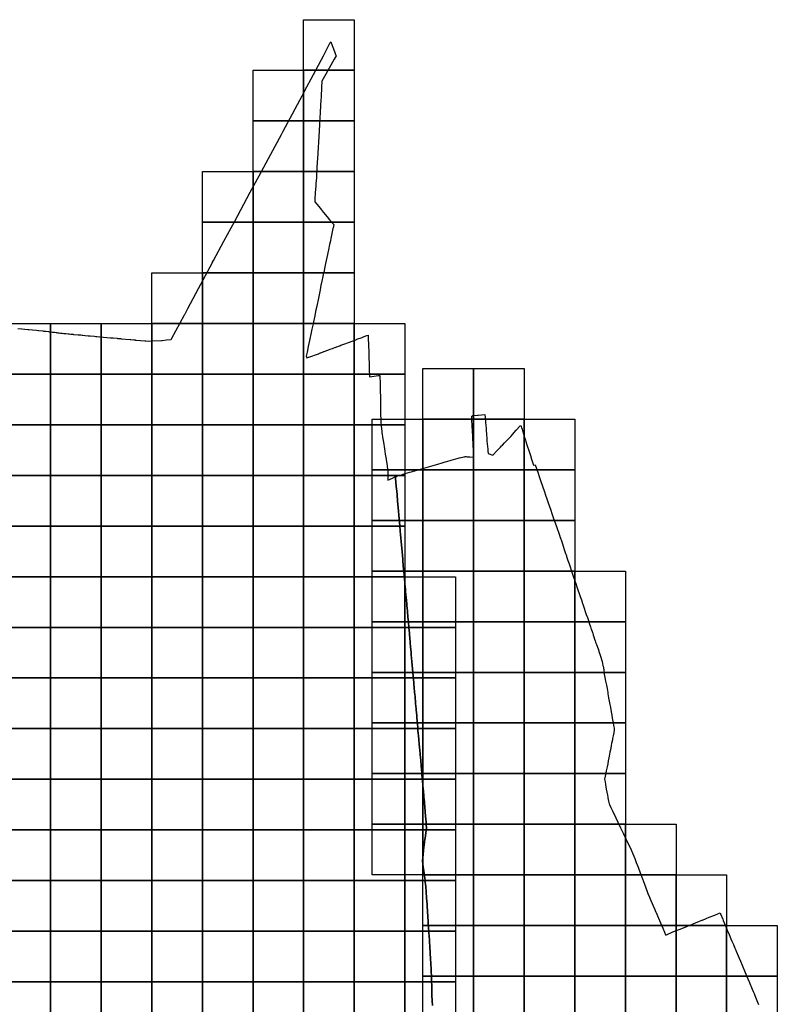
# Model space of a CAD drawing. Header units: inches. Extents: x 116505 to 164884, y 438464 to 468697.
# Tile 17 of 20: x 140192 to 147672, y 458974 to 468697. Entities that reach past the tile are written whole.
import ezdxf

# ---------------------------------------------------------------- set-up
doc = ezdxf.new("R2010")
doc.units = ezdxf.units.IN
doc.header["$MEASUREMENT"] = 0
for name, color, linetype in [('BLADINDELING_DE BILT', 10, 'Continuous'), ('BLADINDELING_ZEIST', 10, 'Continuous'), ('GEMEENTEGRENS_DE BILT', 10, 'Continuous'), ('GEMEENTEGRENS_ZEIST', 10, 'Continuous')]:
    doc.layers.add(name, color=color, linetype=linetype)

msp = doc.modelspace()

# ---------------------------------------------------------------- linework, layer by layer
at = {"layer": 'BLADINDELING_DE BILT', "color": 153, "true_color": 0x4c8cd9}
for points in [[(142995.861, 468196.589), (142995.861, 468696.589), (143495.861, 468696.589), (143495.861, 468196.589)], [(142495.861, 467696.589), (142495.861, 468196.589), (142995.861, 468196.589), (142995.861, 467696.589)], [(142995.861, 467696.589), (142995.861, 468196.589), (143495.861, 468196.589), (143495.861, 467696.589)], [(142495.861, 467196.589), (142495.861, 467696.589), (142995.861, 467696.589), (142995.861, 467196.589)], [(142995.861, 467196.589), (142995.861, 467696.589), (143495.861, 467696.589), (143495.861, 467196.589)], [(141995.861, 466696.589), (141995.861, 467196.589), (142495.861, 467196.589), (142495.861, 466696.589)], [(142495.861, 466696.589), (142495.861, 467196.589), (142995.861, 467196.589), (142995.861, 466696.589)], [(142995.861, 466696.589), (142995.861, 467196.589), (143495.861, 467196.589), (143495.861, 466696.589)], [(141995.861, 466196.589), (141995.861, 466696.589), (142495.861, 466696.589), (142495.861, 466196.589)], [(142495.861, 466196.589), (142495.861, 466696.589), (142995.861, 466696.589), (142995.861, 466196.589)], [(142995.861, 466196.589), (142995.861, 466696.589), (143495.861, 466696.589), (143495.861, 466196.589)], [(141495.861, 465696.589), (141495.861, 466196.589), (141995.861, 466196.589), (141995.861, 465696.589)], [(141995.861, 465696.589), (141995.861, 466196.589), (142495.861, 466196.589), (142495.861, 465696.589)], [(142495.861, 465696.589), (142495.861, 466196.589), (142995.861, 466196.589), (142995.861, 465696.589)], [(142995.861, 465696.589), (142995.861, 466196.589), (143495.861, 466196.589), (143495.861, 465696.589)], [(139995.861, 465196.589), (139995.861, 465696.589), (140495.861, 465696.589), (140495.861, 465196.589)], [(140495.861, 465196.589), (140495.861, 465696.589), (140995.861, 465696.589), (140995.861, 465196.589)], [(140995.861, 465196.589), (140995.861, 465696.589), (141495.861, 465696.589), (141495.861, 465196.589)], [(141495.861, 465196.589), (141495.861, 465696.589), (141995.861, 465696.589), (141995.861, 465196.589)], [(141995.861, 465196.589), (141995.861, 465696.589), (142495.861, 465696.589), (142495.861, 465196.589)], [(142495.861, 465196.589), (142495.861, 465696.589), (142995.861, 465696.589), (142995.861, 465196.589)], [(142995.861, 465196.589), (142995.861, 465696.589), (143495.861, 465696.589), (143495.861, 465196.589)], [(143495.861, 465196.589), (143495.861, 465696.589), (143995.861, 465696.589), (143995.861, 465196.589)], [(139995.861, 464696.589), (139995.861, 465196.589), (140495.861, 465196.589), (140495.861, 464696.589)], [(140495.861, 464696.589), (140495.861, 465196.589), (140995.861, 465196.589), (140995.861, 464696.589)], [(140995.861, 464696.589), (140995.861, 465196.589), (141495.861, 465196.589), (141495.861, 464696.589)], [(141495.861, 464696.589), (141495.861, 465196.589), (141995.861, 465196.589), (141995.861, 464696.589)], [(141995.861, 464696.589), (141995.861, 465196.589), (142495.861, 465196.589), (142495.861, 464696.589)], [(142495.861, 464696.589), (142495.861, 465196.589), (142995.861, 465196.589), (142995.861, 464696.589)], [(142995.861, 464696.589), (142995.861, 465196.589), (143495.861, 465196.589), (143495.861, 464696.589)], [(143495.861, 464696.589), (143495.861, 465196.589), (143995.861, 465196.589), (143995.861, 464696.589)], [(139995.861, 464196.589), (139995.861, 464696.589), (140495.861, 464696.589), (140495.861, 464196.589)], [(140495.861, 464196.589), (140495.861, 464696.589), (140995.861, 464696.589), (140995.861, 464196.589)], [(140995.861, 464196.589), (140995.861, 464696.589), (141495.861, 464696.589), (141495.861, 464196.589)], [(141495.861, 464196.589), (141495.861, 464696.589), (141995.861, 464696.589), (141995.861, 464196.589)], [(141995.861, 464196.589), (141995.861, 464696.589), (142495.861, 464696.589), (142495.861, 464196.589)], [(142495.861, 464196.589), (142495.861, 464696.589), (142995.861, 464696.589), (142995.861, 464196.589)], [(142995.861, 464196.589), (142995.861, 464696.589), (143495.861, 464696.589), (143495.861, 464196.589)], [(143495.861, 464196.589), (143495.861, 464696.589), (143995.861, 464696.589), (143995.861, 464196.589)], [(139995.861, 463696.589), (139995.861, 464196.589), (140495.861, 464196.589), (140495.861, 463696.589)], [(140495.861, 463696.589), (140495.861, 464196.589), (140995.861, 464196.589), (140995.861, 463696.589)], [(140995.861, 463696.589), (140995.861, 464196.589), (141495.861, 464196.589), (141495.861, 463696.589)], [(141495.861, 463696.589), (141495.861, 464196.589), (141995.861, 464196.589), (141995.861, 463696.589)], [(141995.861, 463696.589), (141995.861, 464196.589), (142495.861, 464196.589), (142495.861, 463696.589)], [(142495.861, 463696.589), (142495.861, 464196.589), (142995.861, 464196.589), (142995.861, 463696.589)], [(142995.861, 463696.589), (142995.861, 464196.589), (143495.861, 464196.589), (143495.861, 463696.589)], [(143495.861, 463696.589), (143495.861, 464196.589), (143995.861, 464196.589), (143995.861, 463696.589)], [(139995.861, 463196.589), (139995.861, 463696.589), (140495.861, 463696.589), (140495.861, 463196.589)], [(140495.861, 463196.589), (140495.861, 463696.589), (140995.861, 463696.589), (140995.861, 463196.589)], [(140995.861, 463196.589), (140995.861, 463696.589), (141495.861, 463696.589), (141495.861, 463196.589)], [(141495.861, 463196.589), (141495.861, 463696.589), (141995.861, 463696.589), (141995.861, 463196.589)], [(141995.861, 463196.589), (141995.861, 463696.589), (142495.861, 463696.589), (142495.861, 463196.589)], [(142495.861, 463196.589), (142495.861, 463696.589), (142995.861, 463696.589), (142995.861, 463196.589)], [(142995.861, 463196.589), (142995.861, 463696.589), (143495.861, 463696.589), (143495.861, 463196.589)], [(143495.861, 463196.589), (143495.861, 463696.589), (143995.861, 463696.589), (143995.861, 463196.589)], [(139995.861, 462696.589), (139995.861, 463196.589), (140495.861, 463196.589), (140495.861, 462696.589)], [(140495.861, 462696.589), (140495.861, 463196.589), (140995.861, 463196.589), (140995.861, 462696.589)], [(140995.861, 462696.589), (140995.861, 463196.589), (141495.861, 463196.589), (141495.861, 462696.589)], [(141495.861, 462696.589), (141495.861, 463196.589), (141995.861, 463196.589), (141995.861, 462696.589)], [(141995.861, 462696.589), (141995.861, 463196.589), (142495.861, 463196.589), (142495.861, 462696.589)], [(142495.861, 462696.589), (142495.861, 463196.589), (142995.861, 463196.589), (142995.861, 462696.589)], [(142995.861, 462696.589), (142995.861, 463196.589), (143495.861, 463196.589), (143495.861, 462696.589)], [(143495.861, 462696.589), (143495.861, 463196.589), (143995.861, 463196.589), (143995.861, 462696.589)], [(143995.861, 462696.589), (143995.861, 463196.589), (144495.861, 463196.589), (144495.861, 462696.589)], [(139995.861, 462196.589), (139995.861, 462696.589), (140495.861, 462696.589), (140495.861, 462196.589)], [(140495.861, 462196.589), (140495.861, 462696.589), (140995.861, 462696.589), (140995.861, 462196.589)], [(140995.861, 462196.589), (140995.861, 462696.589), (141495.861, 462696.589), (141495.861, 462196.589)], [(141495.861, 462196.589), (141495.861, 462696.589), (141995.861, 462696.589), (141995.861, 462196.589)], [(141995.861, 462196.589), (141995.861, 462696.589), (142495.861, 462696.589), (142495.861, 462196.589)], [(142495.861, 462196.589), (142495.861, 462696.589), (142995.861, 462696.589), (142995.861, 462196.589)], [(142995.861, 462196.589), (142995.861, 462696.589), (143495.861, 462696.589), (143495.861, 462196.589)], [(143495.861, 462196.589), (143495.861, 462696.589), (143995.861, 462696.589), (143995.861, 462196.589)], [(143995.861, 462196.589), (143995.861, 462696.589), (144495.861, 462696.589), (144495.861, 462196.589)], [(139995.861, 461696.589), (139995.861, 462196.589), (140495.861, 462196.589), (140495.861, 461696.589)], [(140495.861, 461696.589), (140495.861, 462196.589), (140995.861, 462196.589), (140995.861, 461696.589)], [(140995.861, 461696.589), (140995.861, 462196.589), (141495.861, 462196.589), (141495.861, 461696.589)], [(141495.861, 461696.589), (141495.861, 462196.589), (141995.861, 462196.589), (141995.861, 461696.589)], [(141995.861, 461696.589), (141995.861, 462196.589), (142495.861, 462196.589), (142495.861, 461696.589)], [(142495.861, 461696.589), (142495.861, 462196.589), (142995.861, 462196.589), (142995.861, 461696.589)], [(142995.861, 461696.589), (142995.861, 462196.589), (143495.861, 462196.589), (143495.861, 461696.589)], [(143495.861, 461696.589), (143495.861, 462196.589), (143995.861, 462196.589), (143995.861, 461696.589)], [(143995.861, 461696.589), (143995.861, 462196.589), (144495.861, 462196.589), (144495.861, 461696.589)], [(139995.861, 461196.589), (139995.861, 461696.589), (140495.861, 461696.589), (140495.861, 461196.589)], [(140495.861, 461196.589), (140495.861, 461696.589), (140995.861, 461696.589), (140995.861, 461196.589)], [(140995.861, 461196.589), (140995.861, 461696.589), (141495.861, 461696.589), (141495.861, 461196.589)], [(141495.861, 461196.589), (141495.861, 461696.589), (141995.861, 461696.589), (141995.861, 461196.589)], [(141995.861, 461196.589), (141995.861, 461696.589), (142495.861, 461696.589), (142495.861, 461196.589)], [(142495.861, 461196.589), (142495.861, 461696.589), (142995.861, 461696.589), (142995.861, 461196.589)], [(142995.861, 461196.589), (142995.861, 461696.589), (143495.861, 461696.589), (143495.861, 461196.589)], [(143495.861, 461196.589), (143495.861, 461696.589), (143995.861, 461696.589), (143995.861, 461196.589)], [(143995.861, 461196.589), (143995.861, 461696.589), (144495.861, 461696.589), (144495.861, 461196.589)], [(139995.861, 460696.589), (139995.861, 461196.589), (140495.861, 461196.589), (140495.861, 460696.589)], [(140495.861, 460696.589), (140495.861, 461196.589), (140995.861, 461196.589), (140995.861, 460696.589)], [(140995.861, 460696.589), (140995.861, 461196.589), (141495.861, 461196.589), (141495.861, 460696.589)], [(141495.861, 460696.589), (141495.861, 461196.589), (141995.861, 461196.589), (141995.861, 460696.589)], [(141995.861, 460696.589), (141995.861, 461196.589), (142495.861, 461196.589), (142495.861, 460696.589)], [(142495.861, 460696.589), (142495.861, 461196.589), (142995.861, 461196.589), (142995.861, 460696.589)], [(142995.861, 460696.589), (142995.861, 461196.589), (143495.861, 461196.589), (143495.861, 460696.589)], [(143495.861, 460696.589), (143495.861, 461196.589), (143995.861, 461196.589), (143995.861, 460696.589)], [(143995.861, 460696.589), (143995.861, 461196.589), (144495.861, 461196.589), (144495.861, 460696.589)], [(139995.861, 460196.589), (139995.861, 460696.589), (140495.861, 460696.589), (140495.861, 460196.589)], [(140495.861, 460196.589), (140495.861, 460696.589), (140995.861, 460696.589), (140995.861, 460196.589)], [(140995.861, 460196.589), (140995.861, 460696.589), (141495.861, 460696.589), (141495.861, 460196.589)], [(141495.861, 460196.589), (141495.861, 460696.589), (141995.861, 460696.589), (141995.861, 460196.589)], [(141995.861, 460196.589), (141995.861, 460696.589), (142495.861, 460696.589), (142495.861, 460196.589)], [(142495.861, 460196.589), (142495.861, 460696.589), (142995.861, 460696.589), (142995.861, 460196.589)], [(142995.861, 460196.589), (142995.861, 460696.589), (143495.861, 460696.589), (143495.861, 460196.589)], [(143495.861, 460196.589), (143495.861, 460696.589), (143995.861, 460696.589), (143995.861, 460196.589)], [(143995.861, 460196.589), (143995.861, 460696.589), (144495.861, 460696.589), (144495.861, 460196.589)], [(139995.861, 459696.589), (139995.861, 460196.589), (140495.861, 460196.589), (140495.861, 459696.589)], [(140495.861, 459696.589), (140495.861, 460196.589), (140995.861, 460196.589), (140995.861, 459696.589)], [(140995.861, 459696.589), (140995.861, 460196.589), (141495.861, 460196.589), (141495.861, 459696.589)], [(141495.861, 459696.589), (141495.861, 460196.589), (141995.861, 460196.589), (141995.861, 459696.589)], [(141995.861, 459696.589), (141995.861, 460196.589), (142495.861, 460196.589), (142495.861, 459696.589)], [(142495.861, 459696.589), (142495.861, 460196.589), (142995.861, 460196.589), (142995.861, 459696.589)], [(142995.861, 459696.589), (142995.861, 460196.589), (143495.861, 460196.589), (143495.861, 459696.589)], [(143495.861, 459696.589), (143495.861, 460196.589), (143995.861, 460196.589), (143995.861, 459696.589)], [(143995.861, 459696.589), (143995.861, 460196.589), (144495.861, 460196.589), (144495.861, 459696.589)], [(139995.861, 459196.589), (139995.861, 459696.589), (140495.861, 459696.589), (140495.861, 459196.589)], [(140495.861, 459196.589), (140495.861, 459696.589), (140995.861, 459696.589), (140995.861, 459196.589)], [(140995.861, 459196.589), (140995.861, 459696.589), (141495.861, 459696.589), (141495.861, 459196.589)], [(141495.861, 459196.589), (141495.861, 459696.589), (141995.861, 459696.589), (141995.861, 459196.589)], [(141995.861, 459196.589), (141995.861, 459696.589), (142495.861, 459696.589), (142495.861, 459196.589)], [(142495.861, 459196.589), (142495.861, 459696.589), (142995.861, 459696.589), (142995.861, 459196.589)], [(142995.861, 459196.589), (142995.861, 459696.589), (143495.861, 459696.589), (143495.861, 459196.589)], [(143495.861, 459196.589), (143495.861, 459696.589), (143995.861, 459696.589), (143995.861, 459196.589)], [(143995.861, 459196.589), (143995.861, 459696.589), (144495.861, 459696.589), (144495.861, 459196.589)], [(139995.861, 458696.589), (139995.861, 459196.589), (140495.861, 459196.589), (140495.861, 458696.589)], [(140495.861, 458696.589), (140495.861, 459196.589), (140995.861, 459196.589), (140995.861, 458696.589)], [(140995.861, 458696.589), (140995.861, 459196.589), (141495.861, 459196.589), (141495.861, 458696.589)], [(141495.861, 458696.589), (141495.861, 459196.589), (141995.861, 459196.589), (141995.861, 458696.589)], [(141995.861, 458696.589), (141995.861, 459196.589), (142495.861, 459196.589), (142495.861, 458696.589)], [(142495.861, 458696.589), (142495.861, 459196.589), (142995.861, 459196.589), (142995.861, 458696.589)], [(142995.861, 458696.589), (142995.861, 459196.589), (143495.861, 459196.589), (143495.861, 458696.589)], [(143495.861, 458696.589), (143495.861, 459196.589), (143995.861, 459196.589), (143995.861, 458696.589)], [(143995.861, 458696.589), (143995.861, 459196.589), (144495.861, 459196.589), (144495.861, 458696.589)]]:
    msp.add_lwpolyline(points, close=True, dxfattribs=at)
at = {"layer": 'BLADINDELING_ZEIST', "color": 53, "true_color": 0xe3df68}
for points in [[(144172.304, 464752.273), (144172.304, 465252.273), (144672.304, 465252.273), (144672.304, 464752.273)], [(144672.304, 464752.273), (144672.304, 465252.273), (145172.304, 465252.273), (145172.304, 464752.273)], [(143672.304, 464252.273), (143672.304, 464752.273), (144172.304, 464752.273), (144172.304, 464252.273)], [(144172.304, 464252.273), (144172.304, 464752.273), (144672.304, 464752.273), (144672.304, 464252.273)], [(144672.304, 464252.273), (144672.304, 464752.273), (145172.304, 464752.273), (145172.304, 464252.273)], [(145172.304, 464252.273), (145172.304, 464752.273), (145672.304, 464752.273), (145672.304, 464252.273)], [(143672.304, 463752.273), (143672.304, 464252.273), (144172.304, 464252.273), (144172.304, 463752.273)], [(144172.304, 463752.273), (144172.304, 464252.273), (144672.304, 464252.273), (144672.304, 463752.273)], [(144672.304, 463752.273), (144672.304, 464252.273), (145172.304, 464252.273), (145172.304, 463752.273)], [(145172.304, 463752.273), (145172.304, 464252.273), (145672.304, 464252.273), (145672.304, 463752.273)], [(143672.304, 463252.273), (143672.304, 463752.273), (144172.304, 463752.273), (144172.304, 463252.273)], [(144172.304, 463252.273), (144172.304, 463752.273), (144672.304, 463752.273), (144672.304, 463252.273)], [(144672.304, 463252.273), (144672.304, 463752.273), (145172.304, 463752.273), (145172.304, 463252.273)], [(145172.304, 463252.273), (145172.304, 463752.273), (145672.304, 463752.273), (145672.304, 463252.273)], [(143672.304, 462752.273), (143672.304, 463252.273), (144172.304, 463252.273), (144172.304, 462752.273)], [(144172.304, 462752.273), (144172.304, 463252.273), (144672.304, 463252.273), (144672.304, 462752.273)], [(144672.304, 462752.273), (144672.304, 463252.273), (145172.304, 463252.273), (145172.304, 462752.273)], [(145172.304, 462752.273), (145172.304, 463252.273), (145672.304, 463252.273), (145672.304, 462752.273)], [(145672.304, 462752.273), (145672.304, 463252.273), (146172.304, 463252.273), (146172.304, 462752.273)], [(143672.304, 462252.273), (143672.304, 462752.273), (144172.304, 462752.273), (144172.304, 462252.273)], [(144172.304, 462252.273), (144172.304, 462752.273), (144672.304, 462752.273), (144672.304, 462252.273)], [(144672.304, 462252.273), (144672.304, 462752.273), (145172.304, 462752.273), (145172.304, 462252.273)], [(145172.304, 462252.273), (145172.304, 462752.273), (145672.304, 462752.273), (145672.304, 462252.273)], [(145672.304, 462252.273), (145672.304, 462752.273), (146172.304, 462752.273), (146172.304, 462252.273)], [(143672.304, 461752.273), (143672.304, 462252.273), (144172.304, 462252.273), (144172.304, 461752.273)], [(144172.304, 461752.273), (144172.304, 462252.273), (144672.304, 462252.273), (144672.304, 461752.273)], [(144672.304, 461752.273), (144672.304, 462252.273), (145172.304, 462252.273), (145172.304, 461752.273)], [(145172.304, 461752.273), (145172.304, 462252.273), (145672.304, 462252.273), (145672.304, 461752.273)], [(145672.304, 461752.273), (145672.304, 462252.273), (146172.304, 462252.273), (146172.304, 461752.273)], [(143672.304, 461252.273), (143672.304, 461752.273), (144172.304, 461752.273), (144172.304, 461252.273)], [(144172.304, 461252.273), (144172.304, 461752.273), (144672.304, 461752.273), (144672.304, 461252.273)], [(144672.304, 461252.273), (144672.304, 461752.273), (145172.304, 461752.273), (145172.304, 461252.273)], [(145172.304, 461252.273), (145172.304, 461752.273), (145672.304, 461752.273), (145672.304, 461252.273)], [(145672.304, 461252.273), (145672.304, 461752.273), (146172.304, 461752.273), (146172.304, 461252.273)], [(143672.304, 460752.273), (143672.304, 461252.273), (144172.304, 461252.273), (144172.304, 460752.273)], [(144172.304, 460752.273), (144172.304, 461252.273), (144672.304, 461252.273), (144672.304, 460752.273)], [(144672.304, 460752.273), (144672.304, 461252.273), (145172.304, 461252.273), (145172.304, 460752.273)], [(145172.304, 460752.273), (145172.304, 461252.273), (145672.304, 461252.273), (145672.304, 460752.273)], [(145672.304, 460752.273), (145672.304, 461252.273), (146172.304, 461252.273), (146172.304, 460752.273)], [(143672.304, 460252.273), (143672.304, 460752.273), (144172.304, 460752.273), (144172.304, 460252.273)], [(144172.304, 460252.273), (144172.304, 460752.273), (144672.304, 460752.273), (144672.304, 460252.273)], [(144672.304, 460252.273), (144672.304, 460752.273), (145172.304, 460752.273), (145172.304, 460252.273)], [(145172.304, 460252.273), (145172.304, 460752.273), (145672.304, 460752.273), (145672.304, 460252.273)], [(145672.304, 460252.273), (145672.304, 460752.273), (146172.304, 460752.273), (146172.304, 460252.273)], [(146172.304, 460252.273), (146172.304, 460752.273), (146672.304, 460752.273), (146672.304, 460252.273)], [(144172.304, 459752.273), (144172.304, 460252.273), (144672.304, 460252.273), (144672.304, 459752.273)], [(144672.304, 459752.273), (144672.304, 460252.273), (145172.304, 460252.273), (145172.304, 459752.273)], [(145172.304, 459752.273), (145172.304, 460252.273), (145672.304, 460252.273), (145672.304, 459752.273)], [(145672.304, 459752.273), (145672.304, 460252.273), (146172.304, 460252.273), (146172.304, 459752.273)], [(146172.304, 459752.273), (146172.304, 460252.273), (146672.304, 460252.273), (146672.304, 459752.273)], [(146672.304, 459752.273), (146672.304, 460252.273), (147172.304, 460252.273), (147172.304, 459752.273)], [(144172.304, 459252.273), (144172.304, 459752.273), (144672.304, 459752.273), (144672.304, 459252.273)], [(144672.304, 459252.273), (144672.304, 459752.273), (145172.304, 459752.273), (145172.304, 459252.273)], [(145172.304, 459252.273), (145172.304, 459752.273), (145672.304, 459752.273), (145672.304, 459252.273)], [(145672.304, 459252.273), (145672.304, 459752.273), (146172.304, 459752.273), (146172.304, 459252.273)], [(146172.304, 459252.273), (146172.304, 459752.273), (146672.304, 459752.273), (146672.304, 459252.273)], [(146672.304, 459252.273), (146672.304, 459752.273), (147172.304, 459752.273), (147172.304, 459252.273)], [(147172.304, 459252.273), (147172.304, 459752.273), (147672.304, 459752.273), (147672.304, 459252.273)], [(144172.304, 458752.273), (144172.304, 459252.273), (144672.304, 459252.273), (144672.304, 458752.273)], [(144672.304, 458752.273), (144672.304, 459252.273), (145172.304, 459252.273), (145172.304, 458752.273)], [(145172.304, 458752.273), (145172.304, 459252.273), (145672.304, 459252.273), (145672.304, 458752.273)], [(145672.304, 458752.273), (145672.304, 459252.273), (146172.304, 459252.273), (146172.304, 458752.273)], [(146172.304, 458752.273), (146172.304, 459252.273), (146672.304, 459252.273), (146672.304, 458752.273)], [(146672.304, 458752.273), (146672.304, 459252.273), (147172.304, 459252.273), (147172.304, 458752.273)], [(147172.304, 458752.273), (147172.304, 459252.273), (147672.304, 459252.273), (147672.304, 458752.273)]]:
    msp.add_lwpolyline(points, close=True, dxfattribs=at)
at = {"layer": 'GEMEENTEGRENS_DE BILT', "color": 153, "true_color": 0x4c8cd9}
msp.add_lwpolyline([(140172.23, 465646.58), (140211.74, 465642.86), (140242.17, 465640.13), (140273.811, 465637.097), (140282.13, 465636.3), (140320.01, 465632.96), (140357.48, 465629.89), (140377.351, 465628.093), (140380.376, 465628.146), (140420.89, 465623.24), (140425.645, 465622.653), (140451.27, 465619.49), (140476.414, 465616.513), (140481.891, 465615.864), (140497.38, 465614.03), (140515.506, 465611.935), (140522.025, 465611.182), (140530, 465610.26), (140534.712, 465609.711), (140550.815, 465607.835), (140555.84, 465607.25), (140566.165, 465606.102), (140566.217, 465606.096), (140582.274, 465604.31), (140583.35, 465604.19), (140596.23, 465602.79), (140599.655, 465602.236), (140607.03, 465601.041), (140610.34, 465600.506), (140611.05, 465600.391), (140627.847, 465598.394), (140628.947, 465598.263), (140631.313, 465598.045), (140641.55, 465597.104), (140644.352, 465596.846), (140645.925, 465596.701), (140648.72, 465596.448), (140670.077, 465594.518), (140682.103, 465593.431), (140697.1, 465592.076), (140706.828, 465591.197), (140709.843, 465590.924), (140713.001, 465590.639), (140721.282, 465589.891), (140725.021, 465589.553), (140726.27, 465589.44), (140770.276, 465585.52), (140773.356, 465585.246), (140776.98, 465584.923), (140795.16, 465583.304), (140810.23, 465581.962), (140815.95, 465581.452), (140816.404, 465581.412), (140839.929, 465579.316), (140869.389, 465576.491), (140887.425, 465574.762), (140929.837, 465570.904), (140943.201, 465569.689), (140952.324, 465568.859), (140984.633, 465565.921), (141089.447, 465556.387), (141113.733, 465554.178), (141154.376, 465550.481), (141157.907, 465550.16), (141185.72, 465547.57), (141189.787, 465547.192), (141191.255, 465547.055), (141194.748, 465546.73), (141283.041, 465538.509), (141289.093, 465537.973), (141318.782, 465535.345), (141325.009, 465534.794), (141333.27, 465534.063), (141337.032, 465533.73), (141343.009, 465533.201), (141384.279, 465529.548), (141429.21, 465525.53), (141438.78, 465524.772), (141464.57, 465522.73), (141491.84, 465524.55), (141496.87, 465524.82), (141498.45, 465524.905), (141593.167, 465529.99), (141594.493, 465530.072), (141600.336, 465530.381), (141642.238, 465534.517), (141688.276, 465539.062), (141691.609, 465545.273), (141819.708, 465783.939), (141822.355, 465788.87), (141824.615, 465793.081), (141852.152, 465844.403), (141905.816, 465944.419), (141958.545, 466042.691), (142096.695, 466300.151), (142097.122, 466300.944), (142106.83, 466319.036), (142208.545, 466508.571), (142315.016, 466706.992), (142434.716, 466929.962), (142468.803, 466993.468), (142555.575, 467155.131), (142670.476, 467369.24), (142775.711, 467563.263), (142779.6, 467570.516), (142786.218, 467582.859), (142789.492, 467588.966), (142790.494, 467590.835), (142792.766, 467595.072), (143003.033, 467987.219), (143004.488, 467989.932), (143009.195, 467998.71), (143011.626, 468003.244), (143027.964, 468034.08), (143070.331, 468114.042), (143190.486, 468340.819), (143258.841, 468469.829), (143262.586, 468476.898), (143276.075, 468443.09), (143290.223, 468407.631), (143303.893, 468372.699), (143311.668, 468353.068), (143316.961, 468339.7), (143307.641, 468323.591), (143298.532, 468307.296), (143281.461, 468276.757), (143214.602, 468158.477), (143174.957, 468089.119), (143174.218, 468074.35), (143173.958, 468069.144), (143173.944, 468068.873), (143172.732, 468045.199), (143171.862, 468013.202), (143171.062, 468001.129), (143170.564, 467992.14), (143169.782, 467974.857), (143169.347, 467965.245), (143168.887, 467955.08), (143167.563, 467928.737), (143166.156, 467908.24), (143148.502, 467597.825), (143132.827, 467322.218), (143130.825, 467293.981), (143127.401, 467229.258), (143123.133, 467150.677), (143121.779, 467125.609), (143121.331, 467121.398), (143120.731, 467115.026), (143116.709, 467072.317), (143114.848, 467052.558), (143110.866, 466991.896), (143106.958, 466925.669), (143105.225, 466898.294), (143144.539, 466850.449), (143171.039, 466818.254), (143175.976, 466812.256), (143192.773, 466791.849), (143227.442, 466750.243), (143251.073, 466721.883), (143292.658, 466672.993), (143285.953, 466642.36), (143284.269, 466633.287), (143274.357, 466586.742), (143267.487, 466552.834), (143256.326, 466500), (143251.178, 466476.013), (143240.726, 466424.886), (143224.538, 466348.671), (143211.436, 466287.636), (143204.95, 466256.452), (143193.553, 466200.371), (143190.01, 466183.912), (143185.364, 466162.327), (143175.793, 466115.582), (143169.051, 466085.033), (143167.075, 466075.169), (143158.034, 466030.032), (143140.905, 465947.403), (143124.722, 465869.092), (143120.3, 465846.352), (143119.868, 465844.131), (143118.706, 465838.152), (143118.411, 465836.634), (143117.44, 465831.638), (143105.845, 465774.463), (143105.289, 465771.72), (143092.814, 465712.35), (143091.596, 465706.553), (143080.335, 465652.563), (143077.668, 465639.773), (143067.033, 465591.154), (143057.612, 465544.324), (143054.609, 465529.399), (143041.129, 465470.143), (143029.902, 465415.163), (143020.959, 465373.337), (143028.108, 465356.728), (143038.267, 465360.566), (143044.568, 465362.947), (143046.743, 465364), (143077.016, 465375.363), (143113.679, 465388.568), (143131.766, 465394.679), (143144.119, 465398.853), (143145.448, 465399.521), (143147.323, 465400.314), (143149.791, 465401.358), (143151.778, 465402.198), (143162.181, 465406.602), (143164.55, 465407.605), (143187.494, 465415.915), (143195.709, 465418.89), (143198.309, 465419.775), (143225.89, 465430.452), (143233.553, 465433.418), (143257.229, 465442.341), (143279.701, 465450.811), (143285.625, 465452.993), (143302.888, 465459.35), (143308.139, 465461.284), (143318.662, 465465.085), (143322.05, 465466.309), (143348.137, 465475.818), (143352.288, 465477.332), (143363.245, 465481.387), (143411.127, 465499.107), (143429.589, 465505.94), (143457.069, 465516.111), (143457.156, 465516.143), (143464.802, 465519.003), (143509.463, 465535.708), (143510.249, 465536.002), (143519.613, 465539.631), (143522.339, 465540.601), (143573.854, 465559.705), (143578.324, 465561.474), (143587.998, 465565.301), (143592.96, 465567.265), (143619.988, 465577.54), (143631.541, 465581.801), (143631.941, 465569.334), (143633.153, 465534.396), (143634.717, 465500), (143634.852, 465497.231), (143635.558, 465482.767), (143635.991, 465473.881), (143637.754, 465423.926), (143639.196, 465385.879), (143639.449, 465377.954), (143642.53, 465281.424), (143643.543, 465248.449), (143645.912, 465171.306), (143735.804, 465182.536), (143745.609, 465183.746), (143747.374, 465183.964), (143750.382, 465096.61), (143752.859, 465005.184), (143753.397, 465000), (143753.397, 464925.271), (143753.48, 464907.395), (143754.429, 464847.15), (143755.614, 464792.584), (143756.741, 464755.544), (143757.274, 464738.026), (143757.816, 464724.74), (143760.188, 464686.462), (143767.074, 464629.198), (143768.72, 464614.932), (143769.624, 464608.379), (143769.89, 464606.819), (143775.544, 464573.7), (143783.687, 464525.294), (143794.051, 464459.651), (143802.038, 464406.995), (143809.765, 464358.057), (143810.948, 464352.727), (143820.368, 464292.493), (143825.028, 464253.593), (143825.502, 464242.683), (143825.502, 464236.042), (143825.415, 464208.534), (143825.289, 464194.496), (143825.513, 464181.251), (143825.649, 464162.135), (143825.733, 464160.107), (143826.094, 464149.716), (143826.28, 464148.217), (143828.134, 464149.154), (143850.307, 464159.549), (143873.068, 464170.095), (143897.176, 464181.344), (143902.277, 464183.654), (143902.37, 464182.543), (143903.356, 464170.818), (143910.476, 464086.109), (143914.664, 464042.54), (143918, 464005.81), (143919.02, 463992.18), (143920.27, 463978.55), (143921.49, 463968.15), (143921.87, 463957.82), (143923.109, 463946.456), (143928.712, 463877.565), (143931.76, 463845.93), (143932.409, 463834.894), (143934.233, 463815.355), (143934.27, 463815.11), (143934.494, 463812.732), (143934.76, 463809.92), (143935.73, 463802.37), (143936.37, 463794.72), (143936.6, 463789.95), (143937.44, 463782.78), (143937.93, 463777.33), (143938.61, 463770.95), (143939.21, 463763.18), (143939.23, 463759.11), (143940.17, 463748.75), (143941.62, 463736.79), (143942, 463734.13), (143945.24, 463697.86), (143949.59, 463645.71), (143952.445, 463613.901), (143962.057, 463506.929), (143967.23, 463444.492), (143967.547, 463440.675), (143974.15, 463370.238), (143975.182, 463358.407), (143979.87, 463304.692), (143985.176, 463244.04), (143990.426, 463184.47), (143995.6, 463128.807), (143998.381, 463097.187), (144000.03, 463074.23), (144002.47, 463050.885), (144005.31, 463013.55), (144009.67, 462966.43), (144013.72, 462925.52), (144016.01, 462899.85), (144016.333, 462896.719), (144021.197, 462849.547), (144022.368, 462832.031), (144023.576, 462819.387), (144025.457, 462799.688), (144028.097, 462769.554), (144029.347, 462754.639), (144029.983, 462747.058), (144034.575, 462694.33), (144037.587, 462665.452), (144039.591, 462642.545), (144041.253, 462623.742), (144044.001, 462593.749), (144052.188, 462500), (144056.585, 462450.244), (144056.814, 462447.659), (144056.815, 462447.643), (144056.928, 462446.373), (144057.192, 462443.402), (144058.12, 462432.941), (144058.721, 462426.162), (144064.634, 462359.541), (144074.131, 462250.332), (144075.03, 462241.74), (144076.38, 462225.52), (144076.91, 462220.45), (144077, 462218.98), (144077.45, 462214.81), (144077.42, 462214.46), (144077.843, 462208.717), (144078.75, 462196.4), (144080.68, 462179.46), (144081.448, 462171.096), (144082.255, 462163.096), (144082.94, 462158.85), (144083.41, 462153.27), (144085.22, 462122.78), (144085.875, 462115.876), (144087.82, 462095.38), (144090.45, 462064.4), (144091.281, 462055.721), (144093.32, 462034.43), (144095.367, 462013.051), (144097.911, 461986.481), (144098.958, 461975.547), (144099.84, 461965.557), (144101.677, 461944.741), (144104.006, 461918.345), (144104.57, 461911.96), (144106.12, 461897.38), (144107.231, 461885.418), (144107.87, 461878.53), (144109.702, 461857.335), (144112.66, 461823.28), (144114.327, 461801.746), (144114.52, 461799.26), (144114.763, 461795.157), (144115.579, 461781.395), (144115.61, 461780.88), (144120.547, 461729.206), (144121.546, 461717.011), (144124.784, 461677.496), (144127.073, 461649.551), (144128.833, 461628.237), (144133.008, 461585.53), (144136.656, 461546.034), (144139.922, 461510.661), (144140.189, 461505.919), (144140.807, 461500), (144141.298, 461494.813), (144143.729, 461469.138), (144144.936, 461456.397), (144146.041, 461444.725), (144146.615, 461438.285), (144151.473, 461383.819), (144152.164, 461375.688), (144152.862, 461367.465), (144154.959, 461342.782), (144156.934, 461319.532), (144157, 461318.76), (144158.34, 461302.858), (144159.899, 461284.512), (144161.009, 461272.887), (144161.165, 461271.25), (144163.581, 461243.533), (144163.656, 461242.673), (144166.975, 461203.753), (144172.304, 461143.679), (144173.002, 461136.261), (144176.044, 461102.776), (144176.195, 461101.115), (144177.843, 461082.978), (144179.545, 461064.243), (144181.141, 461045.419), (144183.214, 461020.975), (144185.067, 461000), (144184.861, 461000), (144187.491, 460972.041), (144189.401, 460949.752), (144189.486, 460948.763), (144191.001, 460931.059), (144193.265, 460905.414), (144194.116, 460896.256), (144197.114, 460864.001), (144199.32, 460842.162), (144199.658, 460838.816), (144200.091, 460833.036), (144200.284, 460830.775), (144200.327, 460830.276), (144200.351, 460829.875), (144201.839, 460804.439), (144203.999, 460772.545), (144206.148, 460744.002), (144207.79, 460721.292), (144194.126, 460610.408), (144193.839, 460608.083), (144189.917, 460576.727), (144189.547, 460573.688), (144180.578, 460500), (144177.948, 460478.394), (144177.853, 460477.613), (144176.873, 460469.235), (144174.971, 460452.961), (144167.689, 460395.266), (144168.088, 460392.282), (144176.399, 460330.171), (144181.98, 460293.115), (144182.027, 460292.782), (144182.489, 460289.499), (144185.452, 460268.464), (144186.072, 460263.623), (144186.512, 460260.056), (144193.925, 460200.013), (144196.774, 460179.029), (144199.713, 460159.627), (144201.372, 460139.216), (144205.578, 460086.514), (144209.693, 460026.218), (144210.002, 460020.144), (144211.74, 459997.472), (144214.498, 459959.41), (144215.775, 459938.338), (144218.213, 459900.034), (144220.226, 459866.285), (144220.321, 459864.891), (144221.549, 459846.887), (144222.303, 459835.834), (144224.763, 459800.23), (144226.388, 459776.828), (144226.688, 459772.499), (144228.367, 459747.684), (144228.834, 459737.807), (144228.987, 459734.016), (144229.454, 459722.493), (144231.015, 459699.296), (144231.995, 459682.578), (144232.181, 459679.404), (144232.342, 459677.554), (144232.367, 459677.265), (144232.644, 459674.084), (144232.768, 459672.661), (144233.122, 459668.608), (144233.735, 459661.063), (144238.373, 459593.898), (144238.66, 459585.163), (144238.908, 459581.118), (144240.409, 459556.598), (144241.917, 459529.342), (144243.566, 459500), (144244.55, 459483.875), (144248.524, 459418.717), (144248.97, 459411.405), (144249.969, 459390.34), (144252.303, 459354.23), (144253.157, 459341.572), (144253.591, 459335.135), (144255.375, 459306.462), (144256.188, 459287.186), (144257.215, 459263.626), (144258.017, 459238.397), (144258.313, 459227.44), (144258.34, 459226.429), (144258.617, 459216.144), (144259.56, 459188.357), (144259.883, 459170.743), (144260.571, 459137.658), (144261.132, 459112.905), (144261.483, 459091.839), (144262.504, 459047.27), (144263.043, 459025.194), (144263.456, 459011.093), (144264.652, 459000), (144265.222, 458993.707), (144266.678, 458979.507), (144268.287, 458963.465)], dxfattribs=at)
at = {"layer": 'GEMEENTEGRENS_ZEIST', "color": 53, "true_color": 0xe3df68}
msp.add_lwpolyline([(144268.287, 458963.465), (144266.678, 458979.507), (144265.222, 458993.707), (144264.652, 459000), (144263.456, 459011.093), (144263.043, 459025.194), (144262.504, 459047.27), (144261.483, 459091.839), (144261.132, 459112.905), (144260.571, 459137.658), (144259.883, 459170.743), (144259.56, 459188.357), (144258.617, 459216.144), (144258.34, 459226.429), (144258.313, 459227.44), (144258.017, 459238.397), (144257.215, 459263.626), (144256.188, 459287.186), (144255.375, 459306.462), (144253.591, 459335.135), (144253.157, 459341.572), (144252.303, 459354.23), (144249.969, 459390.34), (144248.97, 459411.405), (144248.524, 459418.717), (144244.55, 459483.875), (144243.566, 459500), (144241.917, 459529.342), (144240.409, 459556.598), (144238.908, 459581.118), (144238.66, 459585.163), (144238.373, 459593.898), (144233.735, 459661.063), (144233.122, 459668.608), (144232.768, 459672.661), (144232.644, 459674.084), (144232.367, 459677.265), (144232.342, 459677.554), (144232.181, 459679.404), (144231.995, 459682.578), (144231.015, 459699.296), (144229.454, 459722.493), (144228.987, 459734.016), (144228.834, 459737.807), (144228.367, 459747.684), (144226.688, 459772.499), (144226.388, 459776.828), (144224.763, 459800.23), (144222.303, 459835.834), (144221.549, 459846.887), (144220.321, 459864.891), (144220.226, 459866.285), (144218.213, 459900.034), (144215.775, 459938.338), (144214.498, 459959.41), (144211.74, 459997.472), (144210.002, 460020.144), (144209.693, 460026.218), (144205.578, 460086.514), (144201.372, 460139.216), (144199.713, 460159.627), (144196.774, 460179.029), (144193.925, 460200.013), (144186.512, 460260.056), (144186.072, 460263.623), (144185.452, 460268.464), (144182.489, 460289.499), (144182.027, 460292.782), (144181.98, 460293.115), (144176.399, 460330.171), (144168.088, 460392.282), (144167.689, 460395.266), (144174.971, 460452.961), (144176.873, 460469.235), (144177.853, 460477.613), (144177.948, 460478.394), (144180.578, 460500), (144189.547, 460573.688), (144189.917, 460576.727), (144193.839, 460608.083), (144194.126, 460610.408), (144207.79, 460721.292), (144206.148, 460744.002), (144203.999, 460772.545), (144201.839, 460804.439), (144200.351, 460829.875), (144200.327, 460830.276), (144200.284, 460830.775), (144200.091, 460833.036), (144199.658, 460838.816), (144199.32, 460842.162), (144197.114, 460864.001), (144194.116, 460896.256), (144193.265, 460905.414), (144191.001, 460931.059), (144189.486, 460948.763), (144189.401, 460949.752), (144187.491, 460972.041), (144184.861, 461000), (144185.067, 461000), (144183.214, 461020.975), (144181.141, 461045.419), (144179.545, 461064.243), (144177.843, 461082.978), (144176.195, 461101.115), (144176.044, 461102.776), (144173.002, 461136.261), (144172.304, 461143.679), (144166.975, 461203.753), (144163.656, 461242.673), (144163.581, 461243.533), (144161.165, 461271.25), (144161.009, 461272.887), (144159.899, 461284.512), (144158.34, 461302.858), (144157, 461318.76), (144156.934, 461319.532), (144154.959, 461342.782), (144152.862, 461367.465), (144152.164, 461375.688), (144151.473, 461383.819), (144146.615, 461438.285), (144146.041, 461444.725), (144144.936, 461456.397), (144143.729, 461469.138), (144141.298, 461494.813), (144140.807, 461500), (144140.189, 461505.919), (144139.922, 461510.661), (144136.656, 461546.034), (144133.008, 461585.53), (144128.833, 461628.237), (144127.073, 461649.551), (144124.784, 461677.496), (144121.546, 461717.011), (144120.547, 461729.206), (144115.61, 461780.88), (144115.579, 461781.395), (144114.763, 461795.157), (144114.52, 461799.26), (144114.327, 461801.746), (144112.66, 461823.28), (144109.702, 461857.335), (144107.87, 461878.53), (144107.231, 461885.418), (144106.12, 461897.38), (144104.57, 461911.96), (144104.006, 461918.345), (144101.677, 461944.741), (144099.84, 461965.557), (144098.958, 461975.547), (144097.911, 461986.481), (144095.367, 462013.051), (144093.32, 462034.43), (144091.281, 462055.721), (144090.45, 462064.4), (144087.82, 462095.38), (144085.875, 462115.876), (144085.22, 462122.78), (144083.41, 462153.27), (144082.94, 462158.85), (144082.255, 462163.096), (144081.448, 462171.096), (144080.68, 462179.46), (144078.75, 462196.4), (144077.843, 462208.717), (144077.42, 462214.46), (144077.45, 462214.81), (144077, 462218.98), (144076.91, 462220.45), (144076.38, 462225.52), (144075.03, 462241.74), (144074.131, 462250.332), (144064.634, 462359.541), (144058.721, 462426.162), (144058.12, 462432.941), (144057.192, 462443.402), (144056.928, 462446.373), (144056.815, 462447.643), (144056.814, 462447.659), (144056.585, 462450.244), (144052.188, 462500), (144044.001, 462593.749), (144041.253, 462623.742), (144039.591, 462642.545), (144037.587, 462665.452), (144034.575, 462694.33), (144029.983, 462747.058), (144029.347, 462754.639), (144028.097, 462769.554), (144025.457, 462799.688), (144023.576, 462819.387), (144022.368, 462832.031), (144021.197, 462849.547), (144016.333, 462896.719), (144016.01, 462899.85), (144013.72, 462925.52), (144009.67, 462966.43), (144005.31, 463013.55), (144002.47, 463050.885), (144000.03, 463074.23), (143998.381, 463097.187), (143995.6, 463128.807), (143990.426, 463184.47), (143985.176, 463244.04), (143979.87, 463304.692), (143975.182, 463358.407), (143974.15, 463370.238), (143967.547, 463440.675), (143967.23, 463444.492), (143962.057, 463506.929), (143952.445, 463613.901), (143949.59, 463645.71), (143945.24, 463697.86), (143942, 463734.13), (143941.62, 463736.79), (143940.17, 463748.75), (143939.23, 463759.11), (143939.21, 463763.18), (143938.61, 463770.95), (143937.93, 463777.33), (143937.44, 463782.78), (143936.6, 463789.95), (143936.37, 463794.72), (143935.73, 463802.37), (143934.76, 463809.92), (143934.494, 463812.732), (143934.27, 463815.11), (143934.233, 463815.355), (143932.409, 463834.894), (143931.76, 463845.93), (143928.712, 463877.565), (143923.109, 463946.456), (143921.87, 463957.82), (143921.49, 463968.15), (143920.27, 463978.55), (143919.02, 463992.18), (143918, 464005.81), (143914.664, 464042.54), (143910.476, 464086.109), (143903.356, 464170.818), (143902.37, 464182.543), (143902.277, 464183.654), (143920.485, 464191.902), (143924.565, 464193.811), (143945.985, 464199.87), (143970.602, 464207.208), (143994.995, 464214.186), (144019.887, 464221.507), (144044.164, 464228.446), (144071.874, 464236.541), (144075.434, 464237.705), (144093.114, 464243.301), (144138.305, 464256.535), (144183.873, 464269.783), (144229.132, 464283.035), (144274.481, 464295.774), (144319.303, 464308.316), (144364.434, 464321.269), (144392.702, 464329.426), (144409.28, 464334.21), (144452.973, 464346.651), (144499.462, 464360.211), (144535.043, 464370.698), (144547.004, 464374.492), (144551.012, 464375.237), (144564.812, 464377.24), (144576.882, 464380.348), (144584.927, 464381.824), (144590.737, 464382.261), (144599.226, 464382.247), (144610.247, 464381.633), (144612.406, 464381.467), (144612.99, 464381.422), (144635.862, 464379.655), (144676.967, 464377.652), (144676.099, 464393.292), (144675.606, 464399.075), (144674.542, 464411.567), (144674.516, 464411.87), (144674.135, 464416.337), (144674.049, 464417.345), (144673.507, 464437.148), (144666.426, 464570.968), (144665.913, 464580.656), (144663.032, 464637.503), (144663.149, 464641.12), (144660.9, 464681.298), (144656.537, 464752.848), (144655.207, 464782.807), (144666.916, 464788.303), (144675.613, 464789.08), (144711.835, 464792.367), (144719.517, 464793.032), (144752.928, 464795.922), (144786.268, 464799.401), (144788.812, 464770.594), (144792.373, 464727.6), (144796.065, 464684.36), (144796.996, 464671.509), (144799.144, 464641.877), (144801.854, 464603.571), (144801.955, 464599.544), (144801.977, 464598.644), (144804.359, 464565.788), (144804.405, 464561.146), (144804.531, 464548.503), (144805.781, 464534.361), (144812.724, 464455.811), (144813.338, 464449.431), (144814.498, 464437.362), (144816.881, 464412.573), (144863.472, 464395.517), (144907.488, 464442.958), (144923.164, 464459.293), (144934.619, 464471.229), (144934.802, 464471.42), (144940.311, 464477.161), (144950.111, 464487.518), (144957.516, 464495.345), (144979.849, 464518.949), (145039.977, 464582.598), (145095.332, 464641.935), (145134.646, 464685.191), (145139.343, 464690.359), (145143.252, 464678.407), (145146.657, 464667.998), (145148.308, 464662.95), (145148.702, 464661.703), (145158.675, 464630.14), (145177.831, 464569.57), (145181.611, 464557.69), (145190.05, 464531.682), (145200.314, 464499.64), (145222.08, 464432.95), (145228.366, 464412.678), (145234.114, 464394.027), (145246.319, 464355.63), (145258.751, 464316.986), (145265.438, 464296.618), (145282.246, 464301.824), (145310.155, 464219.738), (145322.206, 464184.541), (145335.439, 464145.804), (145373.726, 464033.531), (145385.108, 464000.378), (145396.889, 463965.75), (145410.19, 463927.029), (145435.545, 463853.341), (145447.026, 463819.4), (145460.177, 463781.33), (145473.329, 463743.71), (145488.199, 463701.008), (145501.202, 463663.588), (145510.667, 463636.231), (145523.818, 463598.31), (145524.945, 463595.042), (145530.767, 463578.161), (145540.556, 463549.927), (145550.544, 463521.168), (145558.067, 463499.742), (145572.071, 463456.566), (145582.534, 463425.292), (145587.054, 463411.901), (145587.405, 463410.86), (145588.518, 463407.564), (145589.011, 463406.102), (145589.512, 463404.555), (145592.573, 463395.093), (145605.277, 463356.964), (145616.587, 463323.062), (145626.178, 463294.615), (145637.563, 463260.263), (145647.627, 463230.44), (145657.069, 463202.393), (145673.462, 463154.556), (145685.146, 463120.428), (145690.603, 463104.865), (145703.683, 463066.961), (145716.663, 463029.131), (145726.819, 462999.877), (145737.693, 462967.592), (145749.89, 462931.904), (145752.658, 462923.977), (145765.603, 462885.814), (145776.702, 462852.578), (145786.33, 462824.168), (145796.905, 462792.608), (145807.007, 462762.998), (145815.761, 462737.039), (145827.908, 462701.127), (145831.749, 462689.748), (145834.468, 462682.196), (145847.813, 462644.357), (145849.435, 462639.955), (145855.494, 462619.9), (145859.829, 462602.396), (145867.659, 462578.338), (145872.623, 462563.408), (145877.513, 462550.779), (145880.208, 462544.226), (145881.98, 462540.199), (145887.472, 462528.018), (145894.783, 462509.661), (145898.522, 462500.301), (145903.431, 462484.893), (145910.338, 462463.496), (145911.747, 462459.131), (145920.687, 462431.819), (145929.904, 462402.604), (145937.517, 462378.918), (145941.828, 462359.107), (145946.34, 462338.446), (145950.376, 462319.31), (145951.879, 462312.331), (145955.313, 462296.697), (145958.526, 462272.281), (145961.465, 462246.716), (145963.571, 462234.058), (145969.764, 462200.989), (145976.985, 462164.218), (145985.407, 462124.095), (145991.373, 462092.527), (145998.22, 462052.728), (145999.346, 462045.441), (146000.083, 462040.673), (146007.208, 461999.721), (146015.986, 461949.802), (146023.909, 461903.908), (146031.172, 461863.914), (146037.127, 461829.918), (146042.448, 461800.697), (146045.431, 461784.138), (146046.23, 461779.701), (146046.456, 461778.515), (146047.189, 461774.671), (146050.541, 461757.079), (146050.826, 461755.514), (146050.862, 461755.317), (146051.348, 461752.654), (146055.461, 461728.958), (146059.953, 461702.185), (146062.806, 461684.688), (146057.152, 461654.524), (146051.345, 461625.634), (146046.299, 461599.474), (146045.379, 461594.704), (146043.606, 461585.515), (146036.336, 461548.621), (146032.621, 461529.42), (146032.482, 461528.659), (146027.27, 461500.083), (146019.784, 461463.787), (146011.89, 461423.838), (146008.782, 461408.845), (146003.189, 461379.609), (145997.523, 461350.125), (145991.612, 461319.288), (145984.169, 461279.065), (145979.963, 461258.114), (145973.829, 461226.976), (145967.768, 461196.089), (145972.492, 461170.128), (145976.549, 461145.432), (145984.045, 461099.796), (145994.717, 461039.385), (145994.782, 461039.018), (145998.369, 461021.285), (145999.827, 461014.079), (146006.879, 460981.762), (146011.711, 460955.556), (146015.009, 460948.923), (146015.952, 460946.912), (146029.975, 460917.015), (146048.241, 460878.176), (146077.606, 460816.808), (146098.824, 460772.296), (146125.371, 460716.763), (146153.874, 460657.065), (146176.513, 460609.611), (146193.946, 460573.681), (146218.44, 460522.136), (146229.228, 460499.911), (146246.599, 460459.615), (146265.394, 460415.717), (146266.494, 460412.564), (146280.013, 460375.725), (146297.632, 460327.825), (146318.274, 460272.291), (146340.716, 460212.301), (146359.634, 460161.397), (146374.028, 460123.057), (146387.099, 460087.82), (146394.947, 460067.273), (146410.292, 460030.908), (146423.539, 459999.816), (146458.83, 459917.312), (146472.357, 459885.746), (146474.791, 459880.066), (146488.237, 459848.895), (146488.258, 459848.847), (146498.072, 459826.096), (146519.121, 459777.644), (146540.734, 459726.842), (146558.54, 459685.928), (146569.967, 459659.067), (146576.989, 459661.923), (146642.257, 459688.474), (146729.773, 459723.978), (146785.813, 459746.779), (146836.533, 459767.38), (146872.481, 459781.981), (146896.195, 459791.447), (146928.78, 459804.397), (146933.966, 459806.458), (146969.436, 459820.807), (146999.98, 459833.311), (147055.568, 459855.927), (147092.068, 459870.921), (147106.808, 459876.864), (147110.216, 459868.665), (147133.396, 459813.576), (147138.525, 459801.414), (147151.138, 459771.509), (147155.475, 459761.168), (147166.925, 459733.866), (147172.363, 459721.143), (147178.703, 459706.046), (147196.32, 459664.329), (147214.688, 459620.862), (147223.934, 459598.891), (147238.268, 459564.998), (147254.231, 459527.555), (147258.867, 459516.757), (147262.157, 459508.863), (147265.9, 459499.884), (147294.709, 459431.581), (147307.932, 459400.193), (147324.526, 459360.898), (147355.604, 459287.538), (147381.314, 459226.492), (147396.168, 459190.778), (147400.937, 459179.313), (147417.607, 459140.218), (147424.09, 459124.994), (147435.067, 459099.297), (147437.526, 459093.433), (147443.221, 459079.854), (147450.135, 459062.432), (147476.652, 458995.613), (147476.973, 458994.817), (147486.058, 458972.201)], dxfattribs=at)

doc.saveas('drawing.dxf')
